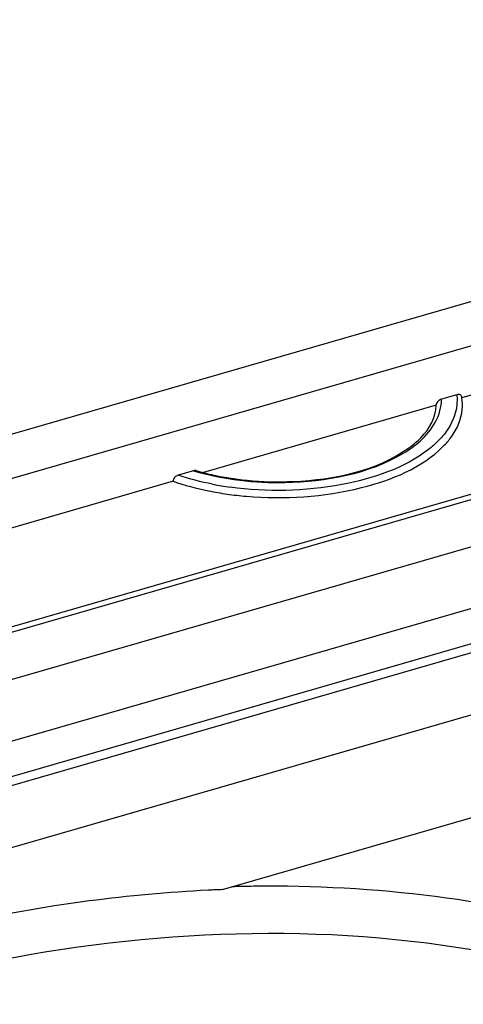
# Model space of a CAD drawing. Header units: inches. Extents: x 0 to 117, y 0 to 83.
# Tile 58 of 70: x 105.744 to 106.075, y 19.961 to 20.696. Entities that reach past the tile are written whole.
import ezdxf

# ---------------------------------------------------------------- set-up
doc = ezdxf.new("R2010")
doc.units = ezdxf.units.IN
doc.header["$LTSCALE"] = 6.431102
doc.header["$MEASUREMENT"] = 0
doc.layers.get('0').update_dxf_attribs({"linetype": 'CONTINUOUS'})

msp = doc.modelspace()

# ---------------------------------------------------------------- linework, layer by layer
at = {"color": 7, "linetype": 'CONTINUOUS'}
for p, q in [((103.68839, 19.79526), (107.0121, 20.75473)), ((103.68752, 19.7621), (107.00039, 20.71845)), ((103.68352, 19.61098), (107.06227, 20.58634)), ((103.68207, 19.56439), (107.07496, 20.54384)), ((106.81378, 20.54962), (104.36569, 19.84292)), ((106.44824, 20.52203), (106.07383, 20.41395)), ((104.47062, 19.87739), (106.68683, 20.51715)), ((104.37807, 19.73907), (106.86818, 20.45791)), ((104.37478, 19.73128), (106.86489, 20.45012)), ((106.07004, 20.41626), (106.05851, 20.41293)), ((106.05459, 20.40839), (105.88085, 20.35824)), ((106.75188, 20.37102), (104.48453, 19.71649)), ((105.87351, 20.35953), (105.86198, 20.3562)), ((105.85819, 20.3517), (105.70608, 20.30779)), ((105.8952, 20.047), (106.23881, 20.14619))]:
    msp.add_line(p, q, dxfattribs=at)
for points in [[(106.05851, 20.41293), (106.05781, 20.41267), (106.05716, 20.41233), (106.05658, 20.41193), (106.05603, 20.41145), (106.05555, 20.4109), (106.05515, 20.41031), (106.05487, 20.40971), (106.05468, 20.40907), (106.05459, 20.40839)], [(106.07383, 20.41395), (106.07375, 20.41455), (106.07358, 20.41508), (106.07331, 20.41552), (106.07295, 20.41588), (106.07249, 20.41617), (106.07197, 20.41635), (106.07139, 20.41642), (106.07075, 20.41639), (106.07004, 20.41626)], [(105.86198, 20.3562), (105.86131, 20.35595), (105.86069, 20.35563), (105.86013, 20.35523), (105.8596, 20.35476), (105.85913, 20.35422), (105.85874, 20.35363), (105.85847, 20.35303), (105.85828, 20.35238), (105.85819, 20.3517)], [(105.87569, 20.35958), (105.87548, 20.35963), (105.87488, 20.3597), (105.87423, 20.35967), (105.87351, 20.35953)]]:
    msp.add_lwpolyline(points, dxfattribs=at)
for centre, radius, start, end in [((106.03979, 20.40843), 0.03448, 354.65803, 9.20058), ((105.9273, 20.53553), 0.18336, 253.65199, 257.28269), ((105.9326, 20.55886), 0.20729, 257.27097, 260.92603), ((105.93514, 20.57434), 0.22298, 260.90953, 264.40792), ((105.93337, 20.58295), 0.23789, 258.89928, 262.15937), ((105.93296, 20.58268), 0.24297, 258.54284, 261.86054), ((105.9352, 20.59839), 0.25884, 261.86146, 265.07094), ((105.93564, 19.00237), 1.04541, 92.21701, 92.81146), ((105.93095, 19.01866), 1.03086, 90.70895, 91.60428)]:
    msp.add_arc(centre, radius, start, end, dxfattribs=at)
for points, knots in [([(106.0303, 20.37278), (106.03465, 20.37539), (106.04829, 20.3847), (106.05894, 20.40127), (106.05851, 20.41293)], [0, 0, 0, 0, 0.303084, 1, 1, 1, 1]), ([(106.07004, 20.41626), (106.07125, 20.40723), (106.06691, 20.39366), (106.05853, 20.38417), (106.05598, 20.38164)], [0, 0, 0, 0, 0.717238, 1, 1, 1, 1]), ([(106.03473, 20.37701), (106.03782, 20.37926), (106.04747, 20.38719), (106.05459, 20.39959), (106.05459, 20.40839)], [0, 0, 0, 0, 0.302804, 1, 1, 1, 1]), ([(106.04896, 20.37552), (106.03055, 20.36125), (105.97996, 20.34456), (105.92842, 20.34348), (105.90092, 20.34728)], [0, 0, 0, 0, 0.4562, 1, 1, 1, 1]), ([(105.91296, 20.34051), (105.94156, 20.33803), (105.99326, 20.34129), (106.04387, 20.36159), (106.05993, 20.37779)], [0, 0, 0, 0, 0.5571, 1, 1, 1, 1]), ([(105.91341, 20.35243), (105.92491, 20.3513), (105.96627, 20.35049), (106.01039, 20.35929), (106.03473, 20.37701)], [0, 0, 0, 0, 0.277351, 1, 1, 1, 1]), ([(105.90808, 20.35246), (105.91923, 20.35112), (105.96066, 20.34929), (106.00423, 20.35711), (106.0303, 20.37278)], [0, 0, 0, 0, 0.269712, 1, 1, 1, 1]), ([(105.88436, 20.04652), (105.85471, 20.04507), (105.73242, 20.03388), (105.61226, 20.00275), (105.52504, 19.97043)], [0, 0, 0, 0, 0.241964, 1, 1, 1, 1]), ([(106.41959, 19.9042), (106.34926, 19.95325), (106.1863, 20.02932), (106.00858, 20.05056), (105.91819, 20.04944)], [0, 0, 0, 0, 0.486835, 1, 1, 1, 1]), ([(106.40206, 19.87322), (106.30834, 19.93924), (106.07522, 20.02946), (105.82884, 20.01588), (105.70582, 19.98955)], [0, 0, 0, 0, 0.476783, 1, 1, 1, 1])]:
    msp.add_open_spline(points, degree=3, knots=knots, dxfattribs=at)
for points in [[(106.06582, 20.38463), (106.0702, 20.39059), (106.07343, 20.39784), (106.07412, 20.4052)], [(106.05993, 20.37779), (106.06205, 20.37993), (106.06404, 20.38221), (106.06582, 20.38463)], [(106.05598, 20.38164), (106.05377, 20.37946), (106.05142, 20.37742), (106.04896, 20.37552)], [(105.88757, 20.34951), (105.87892, 20.35121), (105.87034, 20.3534), (105.86198, 20.3562)], [(105.87351, 20.35953), (105.88477, 20.35614), (105.8964, 20.35386), (105.90808, 20.35246)], [(105.85819, 20.3517), (105.86684, 20.34871), (105.87573, 20.34637), (105.8847, 20.34455)]]:
    msp.add_open_spline(points, degree=3, dxfattribs=at)

doc.saveas('drawing.dxf')
